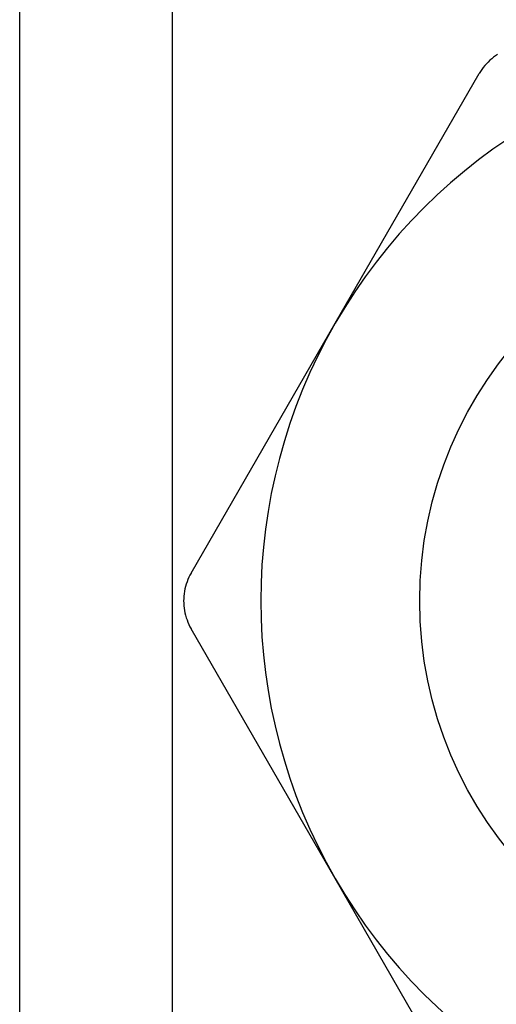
# Model space of a CAD drawing. Header units: inches. Extents: x 6 to 216, y 11 to 118.
# Tile 159 of 212: x 38.785 to 38.953, y 77.786 to 78.133. Entities that reach past the tile are written whole.
import ezdxf

# ---------------------------------------------------------------- set-up
doc = ezdxf.new("R2010")
doc.units = ezdxf.units.IN
doc.header["$MEASUREMENT"] = 0
doc.layers.add('Visible Edges(ANSI)', color=7, linetype='Continuous', lineweight=25)
doc.layers.add('Visible Tangent Edges(ANSI)', color=7, linetype='Continuous', lineweight=25)

msp = doc.modelspace()

# ---------------------------------------------------------------- linework, layer by layer
at = {"layer": 'Visible Edges(ANSI)'}
for p, q in [((38.7852, 21.49928), (38.7852, 78.25518)), ((38.89657, 78.02634), (38.94743, 78.11444)), ((38.84571, 77.93825), (38.89657, 78.02634)), ((38.89657, 77.83048), (38.84571, 77.91857)), ((38.94743, 77.74239), (38.89657, 77.83048))]:
    msp.add_line(p, q, dxfattribs=at)
at = {"layer": 'Visible Edges(ANSI)', "flags": 128}
for points in [[(38.95392, 78.1212), (38.95321, 78.12073), (38.95252, 78.12022), (38.95185, 78.11968), (38.9512, 78.11912), (38.95058, 78.11852), (38.94998, 78.1179), (38.9494, 78.11725), (38.94886, 78.11657), (38.94835, 78.11588), (38.94788, 78.11517), (38.94743, 78.11444)], [(38.84571, 77.93825), (38.8453, 77.93751), (38.84492, 77.93674), (38.84458, 77.93595), (38.84427, 77.93514), (38.84399, 77.93432), (38.84375, 77.93349), (38.84354, 77.93265), (38.84338, 77.9318), (38.84325, 77.93095), (38.84315, 77.9301), (38.8431, 77.92925), (38.84308, 77.92841), (38.8431, 77.92757), (38.84315, 77.92672), (38.84325, 77.92587), (38.84338, 77.92502), (38.84354, 77.92417), (38.84375, 77.92333), (38.84399, 77.9225), (38.84427, 77.92168), (38.84458, 77.92088), (38.84492, 77.92009), (38.8453, 77.91932), (38.84571, 77.91857)]]:
    msp.add_lwpolyline(points, dxfattribs=at)
at = {"layer": 'Visible Edges(ANSI)'}
msp.add_circle((39.0662, 77.92841), 0.13976, dxfattribs=at)
for start, end in [(90, 150), (150, 210), (210, 270)]:
    msp.add_arc((39.0662, 77.92841), 0.19587, start, end, dxfattribs=at)
at = {"layer": 'Visible Tangent Edges(ANSI)'}
msp.add_line((38.83905, 78.25518), (38.83905, 21.49928), dxfattribs=at)

doc.saveas('drawing.dxf')
